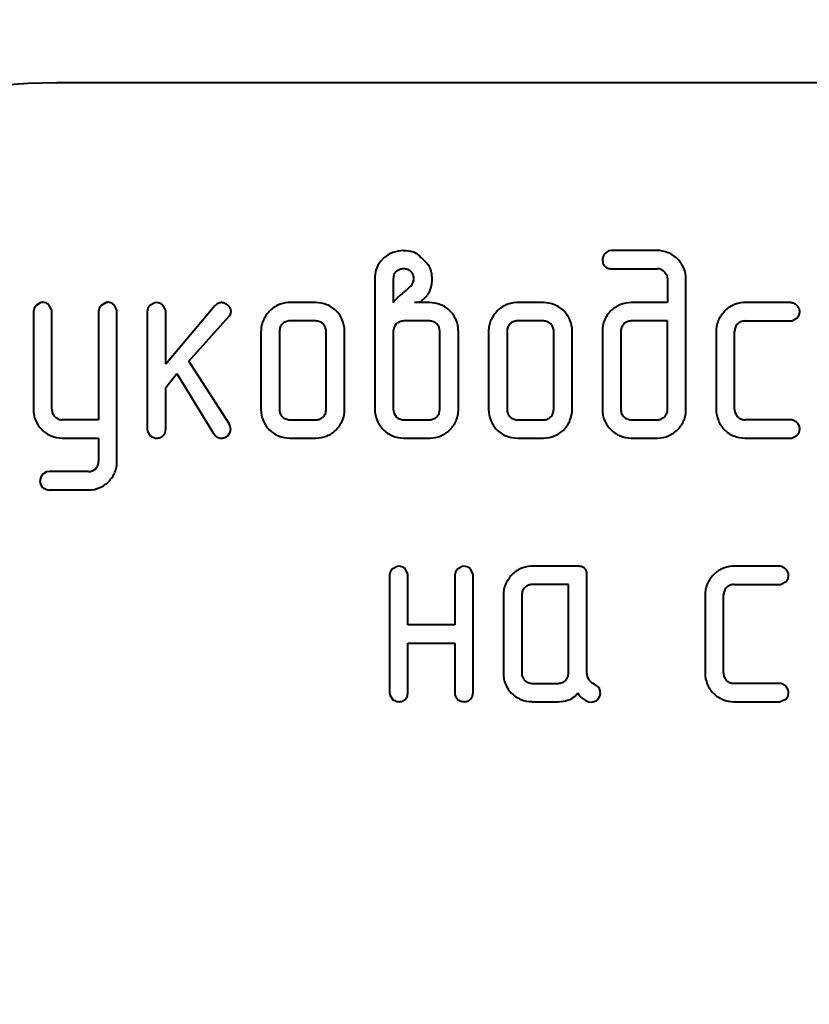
# Model space of a CAD drawing. Header units: millimetres. Extents: x -149 to 1385, y -399 to 918.
# Tile 22 of 41: x 525.99 to 527.41, y 256.48 to 258.24. Entities that reach past the tile are written whole.
import ezdxf

# ---------------------------------------------------------------- set-up
doc = ezdxf.new("R2010")
doc.units = ezdxf.units.MM
doc.layers.add('(c)Синий', color=156, linetype='Continuous')
doc.layers.add('G', color=3, linetype='Continuous')

# ---------------------------------------------------------------- blocks, each defined once
blk = doc.blocks.new('U121')
at = {"layer": 'G', "color": 150, "lineweight": 40}
blk.add_arc((491.9294, 213.1365), 91, 22.756351, 92.865984, dxfattribs=at)

msp = doc.modelspace()

# ---------------------------------------------------------------- linework, layer by layer
at = {"layer": 'G', "color": 150, "lineweight": 40}
for p, q in [((531.0583, 258.1312), (526.0583, 258.1312)), ((526.7091, 257.8195), (526.7064, 257.8224)), ((527.0391, 257.8249), (527.0361, 257.8192)), ((527.0459, 257.8302), (527.0391, 257.8249)), ((527.0516, 257.8311), (527.0459, 257.8302)), ((527.133, 257.8311), (527.0516, 257.8311)), ((526.6441, 257.8182), (526.6376, 257.8113)), ((527.0361, 257.8192), (527.0351, 257.8148)), ((527.0351, 257.8148), (527.0362, 257.8086)), ((527.0362, 257.8086), (527.0395, 257.8029)), ((526.6619, 257.7878), (526.6607, 257.78)), ((526.6654, 257.793), (526.6619, 257.7878)), ((526.6943, 257.7911), (526.6922, 257.7933)), ((526.73, 257.7876), (526.7295, 257.791)), ((527.0516, 257.7983), (527.1331, 257.7983)), ((527.1331, 257.7983), (527.1332, 257.7983)), ((527.1464, 257.7929), (527.1504, 257.787)), ((527.1504, 257.787), (527.1517, 257.78)), ((526.6277, 257.78), (526.6277, 257.5467)), ((526.6607, 257.78), (526.6607, 257.738)), ((526.6976, 257.7798), (526.6976, 257.7805)), ((527.1517, 257.78), (527.1517, 257.7378)), ((527.1848, 257.78), (527.1848, 257.7801)), ((527.1848, 257.5467), (527.1848, 257.78)), ((526.7195, 257.7486), (526.7217, 257.7512)), ((526.0299, 257.7379), (526.0212, 257.7328)), ((526.033, 257.7382), (526.0299, 257.7379)), ((526.0494, 257.724), (526.0442, 257.7339)), ((526.1465, 257.7379), (526.1379, 257.7328)), ((526.1496, 257.7382), (526.1465, 257.7379)), ((526.166, 257.724), (526.1608, 257.7339)), ((526.2339, 257.7375), (526.2252, 257.7323)), ((526.2369, 257.7378), (526.2339, 257.7375)), ((526.2533, 257.7235), (526.2481, 257.7334)), ((526.3537, 257.7378), (526.353, 257.7377)), ((526.4754, 257.7378), (526.4727, 257.7377)), ((526.5221, 257.7378), (526.4754, 257.7378)), ((526.6607, 257.738), (526.671, 257.7492)), ((526.6987, 257.7378), (526.7102, 257.74)), ((526.7255, 257.7378), (526.6987, 257.7378)), ((526.8829, 257.7378), (526.8801, 257.7377)), ((526.9295, 257.7378), (526.8829, 257.7378)), ((527.1517, 257.7378), (527.0869, 257.7378)), ((527.2903, 257.7378), (527.2876, 257.7377)), ((527.3719, 257.7378), (527.2903, 257.7378)), ((526.0177, 257.7274), (526.0165, 257.7219)), ((526.0165, 257.7219), (526.0165, 257.5469)), ((526.0212, 257.7328), (526.0177, 257.7274)), ((526.0495, 257.7219), (526.0494, 257.724)), ((526.0495, 257.5469), (526.0495, 257.7219)), ((526.1343, 257.7274), (526.1331, 257.7219)), ((526.1331, 257.7219), (526.1331, 257.528)), ((526.1379, 257.7328), (526.1343, 257.7274)), ((526.1661, 257.7219), (526.166, 257.724)), ((526.1661, 257.4538), (526.1661, 257.7219)), ((526.2216, 257.7269), (526.2204, 257.7214)), ((526.2204, 257.7214), (526.2204, 257.5117)), ((526.2252, 257.7323), (526.2216, 257.7269)), ((526.2534, 257.7214), (526.2533, 257.7235)), ((526.3412, 257.7317), (526.2534, 257.6273)), ((526.2534, 257.6273), (526.2534, 257.7214)), ((526.3687, 257.7146), (526.3705, 257.721)), ((526.3705, 257.721), (526.3704, 257.7215)), ((527.05, 257.7229), (527.0499, 257.7228)), ((527.3841, 257.7102), (527.3874, 257.7157)), ((527.3874, 257.7157), (527.3884, 257.7215)), ((527.3884, 257.7215), (527.3884, 257.7216)), ((526.2949, 257.6332), (526.3672, 257.7137)), ((526.3672, 257.7137), (526.3687, 257.7146)), ((526.5221, 257.7049), (526.4754, 257.7049)), ((526.5352, 257.6995), (526.5352, 257.6996)), ((526.6662, 257.6995), (526.6621, 257.6935)), ((526.6662, 257.6995), (526.6662, 257.6995)), ((526.7255, 257.7049), (526.6794, 257.7049)), ((526.7257, 257.7049), (526.7255, 257.7049)), ((526.7429, 257.6936), (526.7388, 257.6995)), ((526.9296, 257.7049), (526.8829, 257.7049)), ((526.9427, 257.6995), (526.9426, 257.6996)), ((527.1517, 257.7049), (527.0868, 257.7049)), ((527.1517, 257.5466), (527.1517, 257.7049)), ((527.2903, 257.7049), (527.3719, 257.7049)), ((527.3719, 257.7049), (527.3742, 257.7051)), ((527.3742, 257.7051), (527.3841, 257.7102)), ((526.4239, 257.6865), (526.4239, 257.5467)), ((526.457, 257.6866), (526.457, 257.6865)), ((526.457, 257.6865), (526.457, 257.5466)), ((526.5406, 257.5466), (526.5406, 257.6865)), ((526.5736, 257.6865), (526.5736, 257.6872)), ((526.5736, 257.5467), (526.5736, 257.6865)), ((526.6621, 257.6935), (526.6607, 257.6865)), ((526.6607, 257.6865), (526.6607, 257.5467)), ((526.7442, 257.6865), (526.7429, 257.6936)), ((526.7442, 257.5467), (526.7442, 257.6865)), ((526.7773, 257.6865), (526.7773, 257.6872)), ((526.7773, 257.5467), (526.7773, 257.6865)), ((526.8314, 257.6865), (526.8314, 257.5467)), ((526.8644, 257.6866), (526.8644, 257.6865)), ((526.8644, 257.6865), (526.8644, 257.5466)), ((526.948, 257.5466), (526.948, 257.6865)), ((526.981, 257.6865), (526.981, 257.6872)), ((526.981, 257.5467), (526.981, 257.6865)), ((527.0351, 257.6865), (527.0351, 257.5467)), ((527.0681, 257.6865), (527.0681, 257.6865)), ((527.0681, 257.6865), (527.0681, 257.5466)), ((527.2388, 257.6865), (527.2388, 257.5467)), ((527.2719, 257.6865), (527.2719, 257.6866)), ((527.2719, 257.5466), (527.2719, 257.6865)), ((526.3677, 257.52), (526.2949, 257.6332)), ((526.2534, 257.5856), (526.2732, 257.6108)), ((526.2732, 257.6108), (526.339, 257.5035)), ((526.2534, 257.5117), (526.2534, 257.5856)), ((526.4239, 257.5467), (526.4239, 257.5463)), ((526.5406, 257.5465), (526.5406, 257.5466)), ((526.6277, 257.5467), (526.6277, 257.5465)), ((526.6607, 257.5467), (526.6621, 257.5394)), ((526.6621, 257.5394), (526.6661, 257.5334)), ((526.7387, 257.5335), (526.7428, 257.5395)), ((526.7428, 257.5395), (526.7442, 257.5467)), ((526.8314, 257.5467), (526.8314, 257.5463)), ((526.948, 257.5465), (526.948, 257.5466)), ((527.0351, 257.5467), (527.0351, 257.5465)), ((527.1517, 257.5466), (527.1517, 257.5466)), ((527.2388, 257.5467), (527.2388, 257.5464)), ((526.0552, 257.5335), (526.0549, 257.5338)), ((526.1331, 257.528), (526.0682, 257.528)), ((526.4623, 257.5334), (526.4623, 257.5333)), ((526.4754, 257.528), (526.5221, 257.528)), ((526.6794, 257.528), (526.7255, 257.528)), ((526.7387, 257.5335), (526.7387, 257.5335)), ((526.8697, 257.5334), (526.8698, 257.5333)), ((526.8829, 257.528), (526.9296, 257.528)), ((527.0735, 257.5334), (527.0735, 257.5333)), ((527.0868, 257.528), (527.133, 257.528)), ((527.2772, 257.5333), (527.2772, 257.5334)), ((527.3719, 257.528), (527.2903, 257.528)), ((526.0316, 257.5103), (526.0317, 257.5102)), ((526.2204, 257.5117), (526.2209, 257.5072)), ((526.2209, 257.5072), (526.2264, 257.4985)), ((526.249, 257.4996), (526.2523, 257.5048)), ((526.2523, 257.5048), (526.2534, 257.5117)), ((526.3643, 257.4993), (526.3686, 257.5055)), ((526.37, 257.5119), (526.3677, 257.52)), ((526.3686, 257.5055), (526.37, 257.5119)), ((526.5586, 257.5101), (526.5587, 257.5102)), ((526.9661, 257.5101), (526.9662, 257.5102)), ((527.3841, 257.5005), (527.3874, 257.5059)), ((527.3874, 257.5059), (527.3884, 257.5117)), ((527.3884, 257.5117), (527.3884, 257.5119)), ((526.0682, 257.4952), (526.1331, 257.4952)), ((526.1331, 257.4952), (526.1331, 257.4537)), ((526.4754, 257.4952), (526.5221, 257.4952)), ((526.6794, 257.4952), (526.7255, 257.4952)), ((526.7255, 257.4952), (526.7266, 257.4952)), ((526.8829, 257.4952), (526.9295, 257.4952)), ((527.0869, 257.4952), (527.133, 257.4952)), ((527.133, 257.4952), (527.1341, 257.4952)), ((527.2903, 257.4952), (527.3719, 257.4952)), ((527.3719, 257.4952), (527.3742, 257.4953)), ((527.3742, 257.4953), (527.3841, 257.5005)), ((526.1331, 257.4537), (526.1331, 257.4536)), ((526.04, 257.4346), (526.0315, 257.4292)), ((526.0447, 257.4351), (526.04, 257.4346)), ((526.1149, 257.4351), (526.0447, 257.4351)), ((526.029, 257.423), (526.0281, 257.4188)), ((526.0281, 257.4188), (526.0293, 257.4127)), ((526.0315, 257.4292), (526.029, 257.423)), ((526.0293, 257.4127), (526.0327, 257.4069)), ((526.0447, 257.4023), (526.1148, 257.4023)), ((526.1148, 257.4023), (526.1158, 257.4023)), ((526.6589, 257.2604), (526.6553, 257.2549)), ((526.6676, 257.2655), (526.6589, 257.2604)), ((526.6706, 257.2658), (526.6676, 257.2655)), ((526.687, 257.2516), (526.6818, 257.2615)), ((526.7756, 257.2603), (526.772, 257.2549)), ((526.7843, 257.2655), (526.7756, 257.2603)), ((526.7873, 257.2658), (526.7843, 257.2655)), ((526.8037, 257.2516), (526.7985, 257.2615)), ((526.9094, 257.2658), (526.9066, 257.2657)), ((526.991, 257.2658), (526.9094, 257.2658)), ((527.0045, 257.2604), (527.0034, 257.2617)), ((527.2705, 257.2658), (527.2677, 257.2657)), ((527.3521, 257.2658), (527.2705, 257.2658)), ((526.6553, 257.2549), (526.6541, 257.2495)), ((526.6541, 257.2495), (526.6541, 257.0397)), ((526.6871, 257.2495), (526.687, 257.2516)), ((526.6871, 257.161), (526.6871, 257.2495)), ((526.772, 257.2549), (526.7707, 257.2495)), ((526.7707, 257.2495), (526.7707, 257.161)), ((526.8038, 257.2495), (526.8037, 257.2516)), ((526.8038, 257.0397), (526.8038, 257.2495)), ((527.0075, 257.0747), (527.0075, 257.2495)), ((527.3643, 257.2383), (527.3675, 257.2437)), ((527.3675, 257.2437), (527.3686, 257.2495)), ((527.3686, 257.2495), (527.3686, 257.2497)), ((526.9745, 257.233), (526.9093, 257.233)), ((526.9745, 257.0747), (526.9745, 257.233)), ((527.2705, 257.233), (527.3521, 257.233)), ((527.3521, 257.233), (527.3543, 257.2331)), ((527.3543, 257.2331), (527.3643, 257.2383)), ((526.8578, 257.2145), (526.8578, 257.0747)), ((526.8909, 257.2146), (526.8909, 257.2145)), ((526.8909, 257.2145), (526.8909, 257.0747)), ((527.219, 257.2145), (527.219, 257.0747)), ((527.252, 257.2145), (527.252, 257.2146)), ((527.252, 257.0747), (527.252, 257.2145)), ((526.7707, 257.161), (526.6871, 257.161)), ((526.6871, 257.0398), (526.6871, 257.1282)), ((526.6871, 257.1282), (526.7707, 257.1282)), ((526.7707, 257.1282), (526.7707, 257.0398)), ((526.8578, 257.0747), (526.8578, 257.0744)), ((526.9745, 257.0745), (526.9745, 257.0747)), ((527.0084, 257.0686), (527.0075, 257.0747)), ((527.0113, 257.0619), (527.0084, 257.0686)), ((527.219, 257.0747), (527.219, 257.0744)), ((526.8962, 257.0614), (526.8962, 257.0614)), ((526.9093, 257.056), (526.956, 257.056)), ((527.0292, 257.0485), (527.0203, 257.0548)), ((527.0317, 257.0396), (527.0292, 257.0485)), ((527.2574, 257.0614), (527.2574, 257.0614)), ((527.3521, 257.056), (527.2705, 257.056)), ((526.6541, 257.0397), (526.6546, 257.0352)), ((526.6546, 257.0352), (526.6601, 257.0265)), ((526.6827, 257.0276), (526.686, 257.0329)), ((526.686, 257.0329), (526.6871, 257.0398)), ((526.7707, 257.0398), (526.7709, 257.0373)), ((526.7993, 257.0276), (526.8027, 257.0329)), ((526.8027, 257.0329), (526.8038, 257.0397)), ((527.0275, 257.0281), (527.0306, 257.0332)), ((527.0306, 257.0332), (527.0317, 257.0396)), ((527.3543, 257.0233), (527.3643, 257.0285)), ((527.3643, 257.0285), (527.3675, 257.034)), ((527.3675, 257.034), (527.3686, 257.0397)), ((527.3686, 257.0397), (527.3686, 257.0399)), ((526.9094, 257.0232), (526.956, 257.0232)), ((526.956, 257.0232), (526.9651, 257.0239)), ((527.0107, 257.0232), (527.0149, 257.0226)), ((527.0149, 257.0226), (527.0174, 257.0227)), ((527.2705, 257.0232), (527.3521, 257.0232)), ((527.3521, 257.0232), (527.3543, 257.0233))]:
    msp.add_line(p, q, dxfattribs=at)
for centre, radius, start, end in [((484.9293, 213.1407), 100.4001, 22.391525, 69.780262), ((526.0583, 257.1312), 1, 90, 180), ((526.6769, 257.7801), 0.0502, 109.7338, 130.7698), ((526.6792, 257.7738), 0.057, 90, 109.7338), ((526.6792, 257.7731), 0.0576, 72.9054, 90), ((526.6881, 257.8021), 0.0273, 47.9587, 72.9054), ((527.133, 257.7795), 0.0516, 67.4702, 90), ((527.1329, 257.7792), 0.0519, 45.0062, 67.4702), ((526.6731, 257.7839), 0.0448, 142.3644, 162.396), ((526.672, 257.7682), 0.0633, 35.5482, 54.1311), ((526.6945, 257.7844), 0.0356, 10.6668, 35.5482), ((527.1323, 257.7786), 0.0528, 22.9654, 45.0062), ((526.6856, 257.78), 0.0579, 162.396, 180), ((526.6788, 257.778), 0.0201, 110.6904, 131.8641), ((526.6792, 257.7771), 0.021, 90, 110.6904), ((526.6792, 257.7777), 0.0205, 69.6026, 90), ((526.6799, 257.7796), 0.0184, 48.0759, 69.6026), ((526.6824, 257.7819), 0.015, 17.4624, 37.5425), ((526.6778, 257.7805), 0.0198, 0, 17.4624), ((526.6604, 257.7812), 0.0699, 347.152, 5.2303), ((527.0499, 257.8132), 0.0146, 225.0206, 249.1716), ((527.0516, 257.8179), 0.0196, 249.1716, 270), ((527.1331, 257.779), 0.0193, 67.6941, 89.6906), ((527.1335, 257.7801), 0.0181, 44.9737, 67.6941), ((527.1357, 257.7801), 0.049, 0.0801, 22.9654), ((526.6727, 257.7846), 0.0259, 313.3963, 333.0355), ((526.6809, 257.7805), 0.0167, 333.0355, 357.5834), ((526.6228, 257.8194), 0.0852, 304.4906, 310.3524), ((526.47, 257.9992), 0.3211, 310.3524, 313.3702), ((526.6924, 257.7739), 0.0371, 322.2475, 347.152), ((526.033, 257.7229), 0.0154, 68.9064, 90), ((526.031, 257.7177), 0.0209, 50.8538, 68.9064), ((526.1496, 257.7229), 0.0154, 68.9109, 90), ((526.1476, 257.7177), 0.0209, 50.8733, 68.9109), ((526.2369, 257.7224), 0.0154, 68.9183, 90), ((526.2349, 257.7172), 0.0209, 50.884, 68.9183), ((526.3571, 257.7168), 0.0218, 116.9693, 136.7318), ((526.3537, 257.7235), 0.0142, 92.46, 116.9693), ((526.3537, 257.7238), 0.0139, 66.2349, 90), ((526.351, 257.7177), 0.0206, 46.7357, 66.2349), ((526.4746, 257.6889), 0.0488, 115.0174, 137.6151), ((526.475, 257.688), 0.0497, 92.6289, 115.0174), ((526.5221, 257.6855), 0.0522, 67.8213, 90), ((526.5223, 257.6861), 0.0516, 45.5126, 67.8213), ((526.6507, 257.8136), 0.0946, 308.9272, 316.6149), ((526.7255, 257.6847), 0.0531, 67.9376, 90), ((526.7262, 257.6864), 0.0513, 45.4937, 67.9376), ((526.882, 257.6889), 0.0488, 115.0174, 137.6151), ((526.8824, 257.688), 0.0497, 92.6289, 115.0174), ((526.9295, 257.6855), 0.0522, 67.8213, 90), ((526.9298, 257.6861), 0.0516, 45.5126, 67.8213), ((527.0852, 257.6876), 0.0498, 112.0068, 134.9777), ((527.0869, 257.6836), 0.0542, 90, 112.0068), ((527.2895, 257.6889), 0.0488, 115.0303, 137.628), ((527.2898, 257.6881), 0.0497, 92.6409, 115.0303), ((527.3719, 257.7238), 0.0139, 65.6955, 90), ((527.3698, 257.7191), 0.0191, 45.0184, 65.6955), ((526.3528, 257.7197), 0.0179, 25.3516, 46.7357), ((526.3557, 257.721), 0.0148, 1.7543, 25.3516), ((526.4872, 257.6773), 0.0659, 137.6151, 146.9313), ((526.5234, 257.6872), 0.0501, 22.9316, 45.5126), ((526.7271, 257.6872), 0.0501, 22.91, 45.4937), ((526.8947, 257.6773), 0.0659, 137.6151, 146.9313), ((526.9308, 257.6872), 0.0501, 22.9316, 45.5126), ((527.0855, 257.6873), 0.0503, 135.0968, 157.7867), ((527.3022, 257.6773), 0.0659, 137.628, 146.9432), ((527.3694, 257.7187), 0.0196, 25.0848, 45.0184), ((527.3753, 257.7215), 0.0132, 0.7128, 25.0848), ((526.4717, 257.6867), 0.0478, 157.5155, 168.8138), ((526.4748, 257.6854), 0.0511, 146.9313, 157.5155), ((526.4751, 257.6868), 0.0181, 134.9646, 157.5766), ((526.4751, 257.6868), 0.0181, 112.2127, 134.9646), ((526.4754, 257.686), 0.019, 90, 112.2127), ((526.5221, 257.6863), 0.0186, 67.5863, 90), ((526.5222, 257.6865), 0.0184, 45.0351, 67.5863), ((526.5222, 257.6866), 0.0183, 22.371, 44.8667), ((526.522, 257.6866), 0.0516, 0.6854, 22.9316), ((526.6794, 257.6863), 0.0186, 112.4087, 134.8533), ((526.6794, 257.6862), 0.0187, 90, 112.4087), ((526.7256, 257.6856), 0.0193, 67.7347, 89.7061), ((526.726, 257.6868), 0.0181, 45, 67.7347), ((526.7256, 257.6866), 0.0516, 0.6692, 22.91), ((526.8792, 257.6867), 0.0478, 157.5155, 168.8138), ((526.8823, 257.6854), 0.0511, 146.9313, 157.5155), ((526.8825, 257.6868), 0.0181, 134.9646, 157.5766), ((526.8825, 257.6868), 0.0181, 112.2127, 134.9646), ((526.8829, 257.686), 0.019, 90, 112.2127), ((526.9296, 257.6863), 0.0186, 67.5863, 90), ((526.9296, 257.6865), 0.0184, 45.0351, 67.5863), ((526.9297, 257.6866), 0.0183, 22.371, 44.8667), ((526.9295, 257.6866), 0.0516, 0.6854, 22.9316), ((527.0875, 257.6865), 0.0524, 157.7867, 180), ((527.087, 257.686), 0.019, 134.9654, 157.0461), ((527.0868, 257.6862), 0.0187, 112.4702, 134.9654), ((527.0868, 257.6862), 0.0187, 90, 112.4702), ((527.2867, 257.6867), 0.0478, 157.5247, 168.8187), ((527.2897, 257.6854), 0.0511, 146.9432, 157.5247), ((527.29, 257.6868), 0.0181, 134.9912, 157.6083), ((527.29, 257.6868), 0.0181, 112.2355, 134.9911), ((527.2903, 257.686), 0.0189, 90, 112.2355), ((526.4727, 257.6865), 0.0487, 168.8138, 180), ((526.4758, 257.6865), 0.0188, 157.5766, 179.7397), ((526.522, 257.6865), 0.0185, 0, 22.371), ((526.8801, 257.6865), 0.0487, 168.8138, 180), ((526.8832, 257.6865), 0.0188, 157.5766, 179.7397), ((526.9295, 257.6865), 0.0185, 0, 22.371), ((527.0859, 257.6865), 0.0178, 157.0461, 179.8892), ((527.2876, 257.6865), 0.0488, 168.8187, 180), ((527.2907, 257.6865), 0.0188, 157.6083, 179.7616), ((526.073, 257.5469), 0.0565, 180, 190.7608), ((526.0683, 257.5469), 0.0188, 180, 202.3497), ((526.0679, 257.5468), 0.0184, 202.3497, 224.9386), ((526.477, 257.5466), 0.0531, 180.2857, 202.3204), ((526.4767, 257.5466), 0.0198, 180, 201.8579), ((526.4748, 257.5459), 0.0177, 201.8579, 224.9363), ((526.5224, 257.5462), 0.0181, 314.9648, 337.6939), ((526.5213, 257.5466), 0.0193, 337.6939, 359.6773), ((526.5207, 257.5467), 0.0529, 337.8387, 0), ((526.6787, 257.5466), 0.051, 180.1292, 202.6526), ((526.7217, 257.5467), 0.0556, 349.2867, 0), ((526.8844, 257.5466), 0.0531, 180.2857, 202.3204), ((526.8842, 257.5466), 0.0198, 180, 201.8579), ((526.8823, 257.5459), 0.0177, 201.8579, 224.9363), ((526.9299, 257.5462), 0.0181, 314.9648, 337.6939), ((526.9287, 257.5466), 0.0193, 337.6939, 359.6773), ((526.9281, 257.5467), 0.0529, 337.8387, 0), ((527.0861, 257.5466), 0.051, 180.1424, 202.6732), ((527.0879, 257.5466), 0.0198, 180, 201.8579), ((527.086, 257.5459), 0.0177, 201.8579, 224.9363), ((527.1328, 257.5469), 0.019, 314.9656, 337.205), ((527.1335, 257.5466), 0.0183, 337.205, 359.8645), ((527.1292, 257.5467), 0.0556, 349.284, 0), ((527.2919, 257.5466), 0.0531, 180.2779, 202.3091), ((527.2916, 257.5466), 0.0198, 180, 201.8534), ((527.2898, 257.5459), 0.0177, 201.8534, 224.9347), ((526.0646, 257.5453), 0.0479, 190.7608, 202.4461), ((526.0645, 257.5453), 0.0478, 202.4461, 214.1608), ((526.0693, 257.5481), 0.0203, 225.9581, 247.128), ((526.0682, 257.5454), 0.0175, 247.128, 270), ((526.4742, 257.5455), 0.05, 202.3204, 225.0159), ((526.475, 257.5461), 0.018, 225.0354, 247.8222), ((526.4754, 257.547), 0.019, 247.8222, 270), ((526.5221, 257.5466), 0.0187, 270, 292.3787), ((526.5222, 257.5463), 0.0183, 292.3787, 314.9648), ((526.5231, 257.5457), 0.0502, 315.088, 337.8387), ((526.6795, 257.5469), 0.0518, 202.6526, 225), ((526.6786, 257.5459), 0.0177, 225, 248.1447), ((526.6794, 257.5479), 0.0199, 248.1447, 270), ((526.7255, 257.5464), 0.0184, 270, 292.543), ((526.7254, 257.5468), 0.0189, 292.543, 314.804), ((526.7288, 257.5454), 0.0483, 326.2971, 337.7626), ((526.729, 257.5453), 0.0481, 337.7626, 349.2867), ((526.8817, 257.5455), 0.05, 202.3204, 225.0159), ((526.8825, 257.5461), 0.018, 225.0354, 247.8222), ((526.8829, 257.547), 0.019, 247.8222, 270), ((526.9296, 257.5466), 0.0187, 270, 292.3787), ((526.9297, 257.5463), 0.0183, 292.3787, 314.9648), ((526.9306, 257.5457), 0.0502, 315.088, 337.8387), ((527.0869, 257.547), 0.0518, 202.6732, 225.0157), ((527.086, 257.5459), 0.0177, 225.0354, 248.1753), ((527.0868, 257.5479), 0.0199, 248.1753, 270), ((527.133, 257.5464), 0.0185, 270, 292.626), ((527.1329, 257.5469), 0.0189, 292.626, 314.9656), ((527.1363, 257.5454), 0.0483, 326.2926, 337.7582), ((527.1366, 257.5453), 0.0481, 337.7582, 349.284), ((527.2891, 257.5455), 0.05, 202.3091, 225.0064), ((527.29, 257.5461), 0.018, 225.0089, 247.7994), ((527.2903, 257.547), 0.019, 247.7994, 270), ((527.3719, 257.5141), 0.0139, 65.7024, 90), ((527.3698, 257.5093), 0.0192, 45.0461, 65.7024), ((527.3694, 257.509), 0.0196, 25.1068, 45.0461), ((526.0711, 257.5498), 0.0559, 214.1608, 224.9969), ((526.068, 257.5467), 0.0515, 225.1354, 247.6297), ((526.4742, 257.5454), 0.05, 225.0159, 247.8727), ((526.5231, 257.5457), 0.0503, 292.2001, 314.981), ((526.6792, 257.5467), 0.0515, 225, 247.5511), ((526.727, 257.545), 0.0495, 293.0003, 315.7348), ((526.7217, 257.5501), 0.0569, 315.7348, 326.2971), ((526.8816, 257.5454), 0.05, 225.0159, 247.8727), ((526.9305, 257.5457), 0.0503, 292.2001, 314.981), ((527.0867, 257.5467), 0.0515, 225.0157, 247.5612), ((527.1344, 257.545), 0.0496, 292.995, 315.7314), ((527.1292, 257.5502), 0.057, 315.7314, 326.2926), ((527.2891, 257.5454), 0.05, 225.0064, 247.8664), ((527.3753, 257.5117), 0.0132, 0.736, 25.1068), ((526.0682, 257.5472), 0.052, 247.6297, 270), ((526.2523, 257.5545), 0.0617, 245.1898, 252.4615), ((526.2369, 257.5059), 0.0107, 252.4615, 270), ((526.2369, 257.5141), 0.0189, 270, 290.0854), ((526.2372, 257.5132), 0.018, 290.0854, 310.6713), ((526.3574, 257.5151), 0.0217, 212.2327, 236.8559), ((526.3526, 257.5107), 0.0155, 242.5545, 271.3253), ((526.353, 257.513), 0.0178, 270, 290.1797), ((526.3535, 257.5116), 0.0163, 290.1797, 311.2681), ((526.4754, 257.5485), 0.0533, 247.8727, 270), ((526.5221, 257.5481), 0.053, 270, 292.2001), ((526.6794, 257.5471), 0.052, 247.5511, 270), ((526.7257, 257.5479), 0.0527, 270.9659, 293.0003), ((526.8829, 257.5485), 0.0533, 247.8727, 270), ((526.9295, 257.5481), 0.053, 270, 292.2001), ((527.0869, 257.5472), 0.052, 247.5612, 270), ((527.1332, 257.5479), 0.0527, 270.9638, 292.995), ((527.2903, 257.5485), 0.0533, 247.8664, 270), ((526.1138, 257.4537), 0.0193, 337.6806, 359.6719), ((526.1105, 257.4538), 0.0556, 349.2857, 0), ((526.1149, 257.4529), 0.0178, 270, 292.733), ((526.1146, 257.4536), 0.0186, 292.733, 314.956), ((526.115, 257.4532), 0.0181, 314.956, 337.6806), ((526.1177, 257.4525), 0.0484, 326.2942, 337.7605), ((526.1179, 257.4524), 0.0481, 337.7605, 349.2857), ((526.1154, 257.4525), 0.0501, 293.1876, 315.7313), ((526.1105, 257.4572), 0.0569, 315.7313, 326.2942), ((526.0568, 257.4454), 0.0454, 238.0314, 248.8147), ((526.0447, 257.4141), 0.0119, 248.8147, 270), ((526.115, 257.4534), 0.0511, 270.8716, 293.1876), ((526.6706, 257.2504), 0.0154, 68.9404, 90), ((526.6686, 257.2452), 0.0209, 50.9162, 68.9404), ((526.7873, 257.2504), 0.0154, 68.9183, 90), ((526.7853, 257.2452), 0.0209, 50.884, 68.9183), ((526.9085, 257.2169), 0.0488, 115.0174, 137.6151), ((526.9089, 257.2161), 0.0497, 92.6289, 115.0174), ((526.991, 257.241), 0.0248, 71.644, 90), ((526.995, 257.2533), 0.0119, 45.0035, 71.644), ((526.9943, 257.2527), 0.0128, 15.2458, 36.7079), ((527.2696, 257.2169), 0.0488, 115.0303, 137.628), ((527.27, 257.2161), 0.0497, 92.6409, 115.0303), ((527.3521, 257.2519), 0.0139, 65.6955, 90), ((527.3499, 257.2471), 0.0191, 45.0184, 65.6955), ((527.3496, 257.2468), 0.0196, 25.0848, 45.0184), ((526.9087, 257.2134), 0.0511, 146.9313, 157.5155), ((526.9212, 257.2053), 0.0659, 137.6151, 146.9313), ((526.9823, 257.2495), 0.0252, 0, 15.2458), ((527.2699, 257.2134), 0.0511, 146.9432, 157.5247), ((527.2823, 257.2054), 0.0659, 137.628, 146.9432), ((527.3554, 257.2495), 0.0132, 0.7128, 25.0848), ((526.9066, 257.2145), 0.0487, 168.8138, 180), ((526.9056, 257.2147), 0.0478, 157.5155, 168.8138), ((526.909, 257.2148), 0.0181, 134.9646, 157.5766), ((526.909, 257.2148), 0.0181, 112.2127, 134.9646), ((526.9093, 257.214), 0.019, 90, 112.2127), ((527.2678, 257.2145), 0.0488, 168.8187, 180), ((527.2668, 257.2147), 0.0478, 157.5247, 168.8187), ((527.2702, 257.2148), 0.0181, 134.9912, 157.6083), ((527.2702, 257.2148), 0.0181, 112.2355, 134.9911), ((527.2705, 257.2141), 0.0189, 90, 112.2355), ((526.9097, 257.2146), 0.0188, 157.5766, 179.7397), ((527.2709, 257.2146), 0.0188, 157.6083, 179.7616), ((526.9109, 257.0746), 0.053, 180.2883, 202.3242), ((526.9106, 257.0747), 0.0198, 180, 201.8579), ((526.9088, 257.0739), 0.0177, 201.8579, 224.9363), ((526.9563, 257.0742), 0.0181, 314.9648, 337.6939), ((526.9552, 257.0747), 0.0193, 337.6939, 359.6773), ((527.2721, 257.0746), 0.0531, 180.2779, 202.3091), ((527.2718, 257.0747), 0.0198, 180, 201.8534), ((527.2699, 257.0739), 0.0177, 201.8534, 224.9347), ((526.9081, 257.0735), 0.0501, 202.3242, 225.0191), ((526.909, 257.0741), 0.018, 225.0354, 247.8222), ((526.9093, 257.075), 0.019, 247.8222, 270), ((526.956, 257.0747), 0.0187, 270, 292.3787), ((526.9561, 257.0744), 0.0183, 292.3787, 314.9648), ((527.0302, 257.0766), 0.0239, 217.8338, 245.624), ((527.2693, 257.0735), 0.05, 202.3091, 225.0064), ((527.2701, 257.0741), 0.018, 225.0089, 247.7994), ((527.2705, 257.075), 0.019, 247.7994, 270), ((527.3521, 257.0421), 0.0139, 65.7024, 90), ((527.3499, 257.0373), 0.0192, 45.0461, 65.7024), ((527.3496, 257.037), 0.0196, 25.1068, 45.0461), ((526.7876, 257.0391), 0.0169, 186.3573, 208.0733), ((526.7858, 257.0381), 0.0148, 208.0733, 231.3124), ((526.9081, 257.0735), 0.05, 225.0191, 247.8754), ((526.9586, 257.0665), 0.0431, 278.6029, 300.0194), ((526.9623, 257.0601), 0.0358, 300.0194, 323.5505), ((527.0148, 257.0507), 0.0266, 206.3374, 229.0953), ((527.0249, 257.0629), 0.0424, 229.6278, 240.9696), ((527.0168, 257.0365), 0.0136, 297.9532, 321.3867), ((527.2693, 257.0735), 0.05, 225.0064, 247.8664), ((527.3554, 257.0397), 0.0132, 0.736, 25.1068), ((526.686, 257.0826), 0.0617, 245.1898, 252.4615), ((526.6706, 257.0339), 0.0107, 252.4615, 270), ((526.6706, 257.0421), 0.0189, 270, 290.0993), ((526.6709, 257.0413), 0.018, 290.0993, 310.6926), ((526.8036, 257.0849), 0.0643, 245.1466, 252.3068), ((526.7873, 257.0338), 0.0106, 252.3068, 270), ((526.7873, 257.0421), 0.0189, 270, 290.0854), ((526.7876, 257.0413), 0.018, 290.0854, 310.6713), ((526.9094, 257.0766), 0.0533, 247.8754, 270), ((527.0183, 257.051), 0.0288, 240.9696, 254.7307), ((527.0155, 257.039), 0.0164, 276.6103, 297.9532), ((527.2705, 257.0765), 0.0533, 247.8664, 270)]:
    msp.add_arc(centre, radius, start, end, dxfattribs=at)

# ---------------------------------------------------------------- block references
at = {"layer": '(c)Синий'}
msp.add_blockref('U121', (0, 0), dxfattribs=at)

doc.saveas('drawing.dxf')
